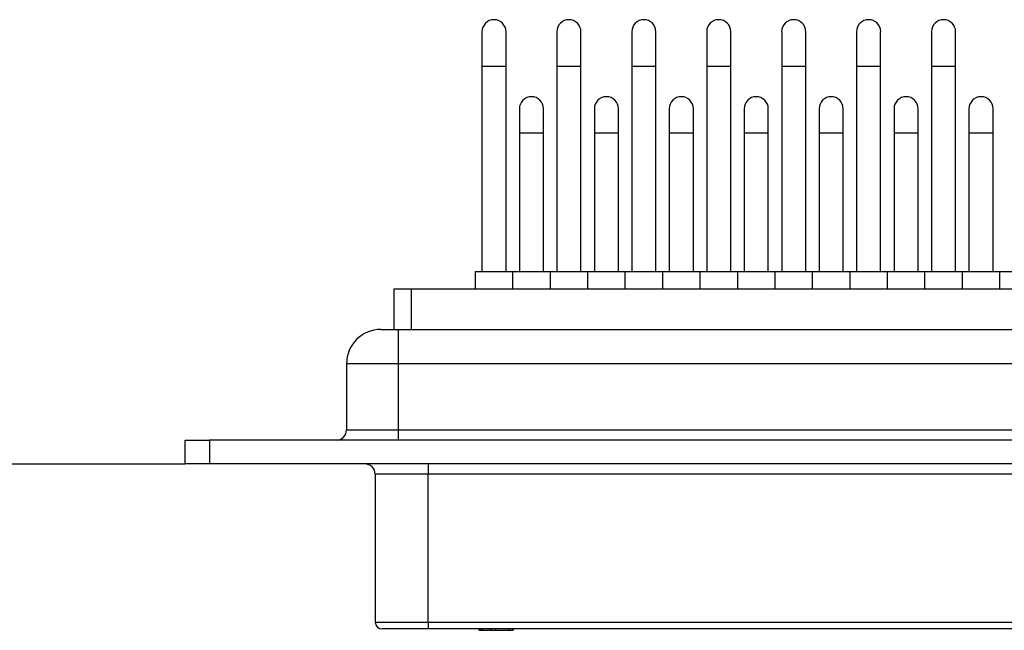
# Model space of a CAD drawing. Header units: millimetres. Extents: x 136 to 282, y 74 to 207.
# Tile 13 of 23: x 172 to 209, y 74 to 96. Entities that reach past the tile are written whole.
import ezdxf

# ---------------------------------------------------------------- set-up
doc = ezdxf.new("R2010")
doc.units = ezdxf.units.MM

msp = doc.modelspace()

# ---------------------------------------------------------------- linework, layer by layer
at = {"color": 7, "linetype": 'Continuous', "lineweight": 25}
for p, q in [((189.55, 95.628), (189.55, 94.358)), ((190.439, 94.358), (190.439, 95.628)), ((192.319, 95.628), (192.319, 94.358)), ((193.208, 94.358), (193.208, 95.628)), ((195.087, 95.628), (195.087, 94.358)), ((195.976, 94.358), (195.976, 95.628)), ((197.856, 95.628), (197.856, 94.358)), ((198.745, 94.358), (198.745, 95.628)), ((200.625, 95.628), (200.625, 94.358)), ((201.514, 94.358), (201.514, 95.628)), ((203.393, 95.628), (203.393, 94.358)), ((204.282, 94.358), (204.282, 95.628)), ((206.162, 95.628), (206.162, 94.358)), ((207.051, 94.358), (207.051, 95.628)), ((189.55, 94.358), (189.55, 86.768)), ((190.439, 86.768), (190.439, 94.358)), ((192.319, 94.358), (192.319, 86.768)), ((193.208, 86.768), (193.208, 94.358)), ((195.087, 94.358), (195.087, 86.768)), ((195.976, 86.768), (195.976, 94.358)), ((197.856, 94.358), (197.856, 86.768)), ((198.745, 86.768), (198.745, 94.358)), ((200.625, 94.358), (200.625, 86.768)), ((201.514, 86.768), (201.514, 94.358)), ((203.393, 94.358), (203.393, 86.768)), ((204.282, 86.768), (204.282, 94.358)), ((206.162, 94.358), (206.162, 86.768)), ((207.051, 86.768), (207.051, 94.358)), ((190.934, 92.783), (190.934, 91.894)), ((191.823, 91.894), (191.823, 92.783)), ((193.703, 92.783), (193.703, 91.894)), ((194.592, 91.894), (194.592, 92.783)), ((196.472, 92.783), (196.472, 91.894)), ((197.361, 91.894), (197.361, 92.783)), ((199.24, 92.783), (199.24, 91.894)), ((200.129, 91.894), (200.129, 92.783)), ((202.009, 92.783), (202.009, 91.894)), ((202.898, 91.894), (202.898, 92.783)), ((204.777, 92.783), (204.777, 91.894)), ((205.666, 91.894), (205.666, 92.783)), ((207.546, 92.783), (207.546, 91.894)), ((208.435, 91.894), (208.435, 92.783)), ((190.934, 91.894), (190.934, 86.768)), ((191.823, 86.768), (191.823, 91.894)), ((193.703, 91.894), (193.703, 86.768)), ((194.592, 86.768), (194.592, 91.894)), ((196.472, 91.894), (196.472, 86.768)), ((197.361, 86.768), (197.361, 91.894)), ((199.24, 91.894), (199.24, 86.768)), ((200.129, 86.768), (200.129, 91.894)), ((202.009, 91.894), (202.009, 86.768)), ((202.898, 86.768), (202.898, 91.894)), ((204.777, 91.894), (204.777, 86.768)), ((205.666, 86.768), (205.666, 91.894)), ((207.546, 91.894), (207.546, 86.768)), ((208.435, 86.768), (208.435, 91.894)), ((189.296, 86.768), (189.296, 86.133)), ((189.296, 86.768), (190.693, 86.768)), ((190.693, 86.133), (190.693, 86.768)), ((190.693, 86.768), (192.065, 86.768)), ((192.065, 86.768), (192.065, 86.133)), ((192.065, 86.768), (193.462, 86.768)), ((193.462, 86.133), (193.462, 86.768)), ((193.462, 86.768), (194.833, 86.768)), ((194.833, 86.768), (194.833, 86.133)), ((194.833, 86.768), (196.23, 86.768)), ((196.23, 86.133), (196.23, 86.768)), ((196.23, 86.768), (197.602, 86.768)), ((197.602, 86.768), (197.602, 86.133)), ((197.602, 86.768), (198.999, 86.768)), ((198.999, 86.133), (198.999, 86.768)), ((198.999, 86.768), (200.371, 86.768)), ((200.371, 86.768), (200.371, 86.133)), ((200.371, 86.768), (201.768, 86.768)), ((201.768, 86.133), (201.768, 86.768)), ((201.768, 86.768), (203.139, 86.768)), ((203.139, 86.768), (203.139, 86.133)), ((203.139, 86.768), (204.536, 86.768)), ((204.536, 86.133), (204.536, 86.768)), ((204.536, 86.768), (205.908, 86.768)), ((205.908, 86.768), (205.908, 86.133)), ((205.908, 86.768), (207.305, 86.768)), ((207.305, 86.133), (207.305, 86.768)), ((207.305, 86.768), (208.676, 86.768)), ((208.676, 86.768), (208.676, 86.133)), ((208.676, 86.768), (210.073, 86.768)), ((186.299, 86.133), (186.299, 84.63)), ((186.299, 86.133), (186.934, 86.133)), ((186.934, 86.133), (186.934, 84.63)), ((186.934, 86.133), (237.251, 86.133)), ((185.816, 84.63), (186.451, 84.63)), ((186.451, 84.63), (186.451, 83.36)), ((186.451, 84.63), (237.734, 84.63)), ((184.546, 83.36), (184.546, 80.921)), ((237.734, 83.36), (186.451, 83.36)), ((186.451, 83.36), (186.451, 80.921)), ((186.451, 80.921), (237.734, 80.921)), ((186.451, 80.921), (186.451, 80.54)), ((178.59, 79.664), (178.59, 80.54)), ((178.59, 80.54), (179.479, 80.54)), ((179.479, 80.54), (179.479, 79.664)), ((244.706, 80.54), (179.479, 80.54)), ((141.99, 79.664), (178.59, 79.664)), ((179.479, 79.664), (178.59, 79.664)), ((244.706, 79.664), (179.479, 79.664)), ((187.56, 79.664), (187.56, 79.283)), ((185.604, 79.283), (185.604, 73.822)), ((236.625, 79.283), (187.56, 79.283)), ((187.56, 73.822), (187.56, 79.283)), ((187.56, 73.568), (185.858, 73.568)), ((187.56, 73.822), (236.625, 73.822)), ((187.56, 73.822), (187.56, 73.568)), ((236.625, 73.568), (187.56, 73.568)), ((189.448, 73.517), (189.448, 73.568)), ((189.448, 73.517), (189.504, 73.517)), ((189.504, 73.517), (189.504, 73.568)), ((189.504, 73.517), (189.586, 73.517)), ((189.586, 73.517), (189.586, 73.568)), ((189.586, 73.517), (189.797, 73.517)), ((189.797, 73.517), (189.797, 73.568)), ((189.819, 73.517), (189.889, 73.517)), ((189.889, 73.517), (189.889, 73.568)), ((190.061, 73.517), (190.061, 73.568)), ((190.061, 73.517), (190.55, 73.517)), ((190.55, 73.517), (190.55, 73.568)), ((190.688, 73.517), (190.688, 73.568)), ((190.727, 73.517), (190.727, 73.568))]:
    msp.add_line(p, q, dxfattribs=at)
at = {"color": 8, "linetype": 'Continuous', "lineweight": 25}
for p, q in [((189.55, 94.358), (190.439, 94.358)), ((192.319, 94.358), (193.208, 94.358)), ((195.087, 94.358), (195.976, 94.358)), ((197.856, 94.358), (198.745, 94.358)), ((200.625, 94.358), (201.514, 94.358)), ((203.393, 94.358), (204.282, 94.358)), ((206.162, 94.358), (207.051, 94.358)), ((190.934, 91.894), (191.823, 91.894)), ((193.703, 91.894), (194.592, 91.894)), ((196.472, 91.894), (197.361, 91.894)), ((199.24, 91.894), (200.129, 91.894)), ((202.009, 91.894), (202.898, 91.894)), ((204.777, 91.894), (205.666, 91.894)), ((207.546, 91.894), (208.435, 91.894)), ((186.451, 83.36), (184.546, 83.36)), ((184.546, 80.921), (186.451, 80.921)), ((187.56, 79.283), (185.604, 79.283)), ((185.604, 73.822), (187.56, 73.822))]:
    msp.add_line(p, q, dxfattribs=at)
at = {"color": 7, "linetype": 'Continuous', "lineweight": 25}
for centre, radius, start, end in [((189.995, 95.628), 0.444, 0, 180), ((192.763, 95.628), 0.445, 0, 180), ((195.532, 95.628), 0.445, 0, 180), ((198.3, 95.628), 0.445, 0, 180), ((201.069, 95.628), 0.445, 0, 180), ((203.838, 95.628), 0.445, 0, 180), ((206.606, 95.628), 0.445, 0, 180), ((191.379, 92.783), 0.445, 0, 180), ((194.148, 92.783), 0.445, 0, 180), ((196.916, 92.783), 0.445, 0, 180), ((199.685, 92.783), 0.445, 0, 180), ((202.453, 92.783), 0.445, 0, 180), ((205.222, 92.783), 0.445, 0, 180), ((207.991, 92.783), 0.445, 0, 180), ((185.816, 83.36), 1.27, 90, 180), ((184.165, 80.921), 0.381, 270, 0), ((185.223, 79.283), 0.381, 0, 90), ((185.858, 73.822), 0.254, 180, 270)]:
    msp.add_arc(centre, radius, start, end, dxfattribs=at)
for points, knots in [([(189.889, 73.517), (189.919, 73.517), (189.979, 73.517), (190.039, 73.517), (190.058, 73.517), (190.061, 73.517)], [0, 0, 0, 0, 0.4502291, 0.9000877, 1, 1, 1, 1]), ([(190.562, 73.517), (190.562, 73.517), (190.592, 73.517), (190.635, 73.517), (190.681, 73.517), (190.685, 73.517), (190.688, 73.517)], [0, 0, 0, 0, 0.0083051, 0.393457, 0.6968037, 1, 1, 1, 1])]:
    msp.add_open_spline(points, degree=3, knots=knots, dxfattribs=at)

doc.saveas('drawing.dxf')
